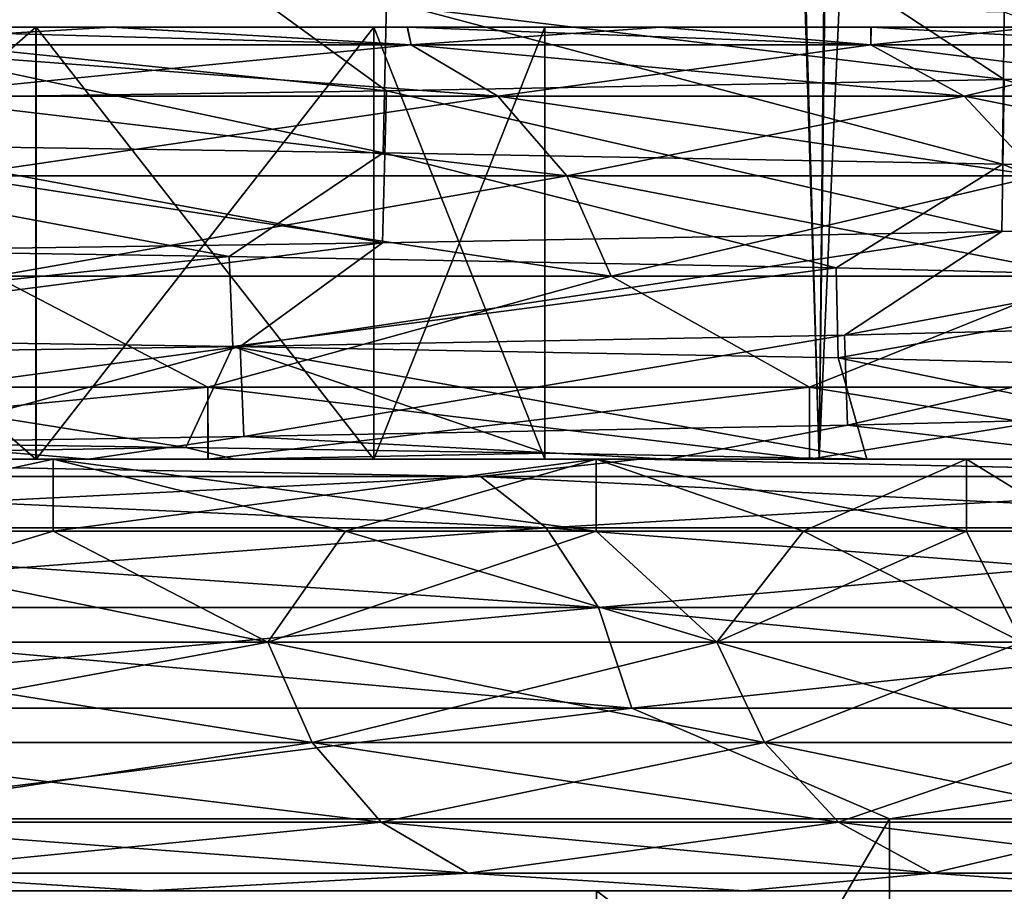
# Model space of a CAD drawing. Header units: millimetres. Extents: x -27 to 78, y -1 to 325.
# Tile 40 of 128: x 15.98 to 18.72, y 5.2 to 7.62. Entities that reach past the tile are written whole.
import ezdxf

# ---------------------------------------------------------------- set-up
doc = ezdxf.new("R2010")
doc.units = ezdxf.units.MM
doc.header["$LTSCALE"] = 65.185185
for name, color, linetype in [('100', 7, 'CONTINUOUS'), ('102', 7, 'CONTINUOUS'), ('104', 7, 'CONTINUOUS'), ('185', 7, 'CONTINUOUS'), ('2', 7, 'CONTINUOUS'), ('223', 7, 'CONTINUOUS'), ('5', 7, 'CONTINUOUS'), ('6', 7, 'CONTINUOUS'), ('8', 7, 'CONTINUOUS'), ('85', 7, 'CONTINUOUS'), ('86', 7, 'CONTINUOUS'), ('88', 7, 'CONTINUOUS'), ('89', 7, 'CONTINUOUS'), ('9', 7, 'CONTINUOUS'), ('91', 7, 'CONTINUOUS'), ('92', 7, 'CONTINUOUS'), ('94', 7, 'CONTINUOUS'), ('95', 7, 'CONTINUOUS'), ('97', 7, 'CONTINUOUS')]:
    doc.layers.add(name, color=color, linetype=linetype)

msp = doc.modelspace()

# ---------------------------------------------------------------- linework, layer by layer
at = {"layer": '100', "color": 7, "linetype": 'CONTINUOUS', "true_color": 0x96918c}
for points in [[(15.302, 7.6, -11.9251), (16.235, 7.6, -10.62), (15.4091, 7.5511, -12.2884), (15.302, 7.6, -11.9251)], [(16.2356, 7.6, 10.6191), (15.3026, 7.6, 11.9244), (17.0685, 7.5511, 9.8545), (16.2356, 7.6, 10.6191)], [(17.0685, 7.5511, 9.8545), (15.3026, 7.6, 11.9244), (15.4091, 7.5511, 12.2884), (17.0685, 7.5511, 9.8545)], [(15.4091, 7.5511, -12.2884), (16.235, 7.6, -10.62), (17.0685, 7.5511, -9.8545), (15.4091, 7.5511, -12.2884)], [(16.235, 7.6, -10.62), (17.0576, 7.6, -9.2411), (17.0685, 7.5511, -9.8545), (16.235, 7.6, -10.62)], [(17.0582, 7.6, 9.24), (16.2356, 7.6, 10.6191), (17.0685, 7.5511, 9.8545), (17.0582, 7.6, 9.24)], [(17.0576, 7.6, -9.2411), (17.7632, 7.6, -7.7992), (17.0685, 7.5511, -9.8545), (17.0576, 7.6, -9.2411)], [(17.7638, 7.6, 7.7979), (17.0582, 7.6, 9.24), (18.3466, 7.5511, 7.2005), (17.7638, 7.6, 7.7979)], [(18.3466, 7.5511, 7.2005), (17.0582, 7.6, 9.24), (17.0685, 7.5511, 9.8545), (18.3466, 7.5511, 7.2005)], [(17.0685, 7.5511, -9.8545), (17.7632, 7.6, -7.7992), (18.3466, 7.5511, -7.2005), (17.0685, 7.5511, -9.8545)], [(17.7632, 7.6, -7.7992), (18.3469, 7.6, -6.3047), (18.3466, 7.5511, -7.2005), (17.7632, 7.6, -7.7992)], [(18.3474, 7.6, 6.3032), (17.7638, 7.6, 7.7979), (18.3466, 7.5511, 7.2005), (18.3474, 7.6, 6.3032)], [(18.3469, 7.6, -6.3047), (18.8051, 7.6, -4.7672), (18.3466, 7.5511, -7.2005), (18.3469, 7.6, -6.3047)], [(18.3466, 7.5511, -7.2005), (18.8051, 7.6, -4.7672), (19.2149, 7.5511, -4.3857), (18.3466, 7.5511, -7.2005)], [(19.2149, 7.5511, 4.3857), (18.3474, 7.6, 6.3032), (18.3466, 7.5511, 7.2005), (19.2149, 7.5511, 4.3857)], [(18.8055, 7.6, 4.7656), (18.3474, 7.6, 6.3032), (19.2149, 7.5511, 4.3857), (18.8055, 7.6, 4.7656)], [(15.4091, 7.5511, -12.2884), (17.0685, 7.5511, -9.8545), (15.6273, 7.4088, -12.4623), (15.4091, 7.5511, -12.2884)], [(17.0685, 7.5511, 9.8545), (15.4091, 7.5511, 12.2884), (17.3101, 7.4088, 9.994), (17.0685, 7.5511, 9.8545)], [(17.3101, 7.4088, 9.994), (15.4091, 7.5511, 12.2884), (15.6273, 7.4088, 12.4623), (17.3101, 7.4088, 9.994)], [(15.6273, 7.4088, -12.4623), (17.0685, 7.5511, -9.8545), (17.3101, 7.4088, -9.994), (15.6273, 7.4088, -12.4623)], [(17.0685, 7.5511, -9.8545), (18.3466, 7.5511, -7.2005), (17.3101, 7.4088, -9.994), (17.0685, 7.5511, -9.8545)], [(18.3466, 7.5511, 7.2005), (17.0685, 7.5511, 9.8545), (18.6063, 7.4088, 7.3025), (18.3466, 7.5511, 7.2005)], [(18.6063, 7.4088, 7.3025), (17.0685, 7.5511, 9.8545), (17.3101, 7.4088, 9.994), (18.6063, 7.4088, 7.3025)], [(17.3101, 7.4088, -9.994), (18.3466, 7.5511, -7.2005), (18.6063, 7.4088, -7.3025), (17.3101, 7.4088, -9.994)], [(18.3466, 7.5511, -7.2005), (19.2149, 7.5511, -4.3857), (18.6063, 7.4088, -7.3025), (18.3466, 7.5511, -7.2005)], [(19.2149, 7.5511, 4.3857), (18.3466, 7.5511, 7.2005), (19.4869, 7.4088, 4.4478), (19.2149, 7.5511, 4.3857)], [(19.4869, 7.4088, 4.4478), (18.3466, 7.5511, 7.2005), (18.6063, 7.4088, 7.3025), (19.4869, 7.4088, 4.4478)], [(18.6063, 7.4088, -7.3025), (19.2149, 7.5511, -4.3857), (19.4869, 7.4088, -4.4478), (18.6063, 7.4088, -7.3025)], [(15.6273, 7.4088, -12.4623), (17.3101, 7.4088, -9.994), (15.8003, 7.1873, -12.6003), (15.6273, 7.4088, -12.4623)], [(17.3101, 7.4088, 9.994), (15.6273, 7.4088, 12.4623), (17.5018, 7.1873, 10.1047), (17.3101, 7.4088, 9.994)], [(17.5018, 7.1873, 10.1047), (15.6273, 7.4088, 12.4623), (15.8003, 7.1873, 12.6003), (17.5018, 7.1873, 10.1047)], [(15.8003, 7.1873, -12.6003), (17.3101, 7.4088, -9.994), (17.5018, 7.1873, -10.1047), (15.8003, 7.1873, -12.6003)], [(17.3101, 7.4088, -9.994), (18.6063, 7.4088, -7.3025), (17.5018, 7.1873, -10.1047), (17.3101, 7.4088, -9.994)], [(18.6063, 7.4088, 7.3025), (17.3101, 7.4088, 9.994), (18.8124, 7.1873, 7.3833), (18.6063, 7.4088, 7.3025)], [(18.8124, 7.1873, 7.3833), (17.3101, 7.4088, 9.994), (17.5018, 7.1873, 10.1047), (18.8124, 7.1873, 7.3833)], [(17.5018, 7.1873, -10.1047), (18.6063, 7.4088, -7.3025), (18.8124, 7.1873, -7.3833), (17.5018, 7.1873, -10.1047)], [(18.6063, 7.4088, -7.3025), (19.4869, 7.4088, -4.4478), (18.8124, 7.1873, -7.3833), (18.6063, 7.4088, -7.3025)], [(19.4869, 7.4088, 4.4478), (18.6063, 7.4088, 7.3025), (19.7027, 7.1873, 4.497), (19.4869, 7.4088, 4.4478)], [(19.7027, 7.1873, 4.497), (18.6063, 7.4088, 7.3025), (18.8124, 7.1873, 7.3833), (19.7027, 7.1873, 4.497)], [(15.8003, 7.1873, -12.6003), (17.5018, 7.1873, -10.1047), (15.9113, 6.9081, -12.6889), (15.8003, 7.1873, -12.6003)], [(17.5018, 7.1873, 10.1047), (15.8003, 7.1873, 12.6003), (17.6248, 6.9081, 10.1757), (17.5018, 7.1873, 10.1047)], [(17.6248, 6.9081, 10.1757), (15.8003, 7.1873, 12.6003), (15.9113, 6.9081, 12.6889), (17.6248, 6.9081, 10.1757)], [(15.9113, 6.9081, -12.6889), (17.5018, 7.1873, -10.1047), (17.6248, 6.9081, -10.1757), (15.9113, 6.9081, -12.6889)], [(17.5018, 7.1873, -10.1047), (18.8124, 7.1873, -7.3833), (17.6248, 6.9081, -10.1757), (17.5018, 7.1873, -10.1047)], [(18.8124, 7.1873, 7.3833), (17.5018, 7.1873, 10.1047), (18.9445, 6.9081, 7.4352), (18.8124, 7.1873, 7.3833)], [(18.9445, 6.9081, 7.4352), (17.5018, 7.1873, 10.1047), (17.6248, 6.9081, 10.1757), (18.9445, 6.9081, 7.4352)], [(17.6248, 6.9081, -10.1757), (18.8124, 7.1873, -7.3833), (18.9445, 6.9081, -7.4352), (17.6248, 6.9081, -10.1757)], [(14.425, 6.6, 14.425), (16.5039, 6.6, 11.9908), (15.9113, 6.9081, 12.6889), (14.425, 6.6, 14.425)], [(16.5039, 6.6, -11.9908), (14.425, 6.6, -14.425), (15.9113, 6.9081, -12.6889), (16.5039, 6.6, -11.9908)], [(16.5039, 6.6, 11.9908), (17.6248, 6.9081, 10.1757), (15.9113, 6.9081, 12.6889), (16.5039, 6.6, 11.9908)], [(16.5039, 6.6, -11.9908), (15.9113, 6.9081, -12.6889), (17.6248, 6.9081, -10.1757), (16.5039, 6.6, -11.9908)], [(16.5039, 6.6, 11.9908), (18.1765, 6.6, 9.2614), (17.6248, 6.9081, 10.1757), (16.5039, 6.6, 11.9908)], [(18.1765, 6.6, -9.2614), (16.5039, 6.6, -11.9908), (17.6248, 6.9081, -10.1757), (18.1765, 6.6, -9.2614)], [(18.1765, 6.6, 9.2614), (18.9445, 6.9081, 7.4352), (17.6248, 6.9081, 10.1757), (18.1765, 6.6, 9.2614)], [(18.1765, 6.6, -9.2614), (17.6248, 6.9081, -10.1757), (18.9445, 6.9081, -7.4352), (18.1765, 6.6, -9.2614)], [(18.1765, 6.6, 9.2614), (19.4016, 6.6, 6.3039), (18.9445, 6.9081, 7.4352), (18.1765, 6.6, 9.2614)], [(19.4016, 6.6, -6.3039), (18.1765, 6.6, -9.2614), (18.9445, 6.9081, -7.4352), (19.4016, 6.6, -6.3039)]]:
    msp.add_3dface(points, dxfattribs=at)
at = {"layer": '102', "color": 7, "linetype": 'CONTINUOUS', "true_color": 0x96918c}
for points in [[(15.1515, 6.2, 11.7929), (16.0736, 6.2, 10.5014), (15.0494, 5.891, 12.0015), (15.1515, 6.2, 11.7929)], [(15.0494, 5.891, 12.0015), (16.0736, 6.2, 10.5014), (16.6701, 5.891, 9.6245), (15.0494, 5.891, 12.0015)], [(16.6701, 5.891, -9.6245), (15.1515, 6.2, -11.7929), (15.0494, 5.891, -12.0015), (16.6701, 5.891, -9.6245)], [(16.0736, 6.2, -10.5014), (15.1515, 6.2, -11.7929), (16.6701, 5.891, -9.6245), (16.0736, 6.2, -10.5014)], [(16.0736, 6.2, 10.5014), (16.8859, 6.2, 9.1382), (16.6701, 5.891, 9.6245), (16.0736, 6.2, 10.5014)], [(16.8859, 6.2, -9.1382), (16.0736, 6.2, -10.5014), (16.6701, 5.891, -9.6245), (16.8859, 6.2, -9.1382)], [(16.8859, 6.2, 9.1382), (17.5828, 6.2, 7.7126), (16.6701, 5.891, 9.6245), (16.8859, 6.2, 9.1382)], [(16.6701, 5.891, 9.6245), (17.5828, 6.2, 7.7126), (17.9183, 5.891, 7.0324), (16.6701, 5.891, 9.6245)], [(17.9183, 5.891, -7.0324), (16.8859, 6.2, -9.1382), (16.6701, 5.891, -9.6245), (17.9183, 5.891, -7.0324)], [(17.5828, 6.2, -7.7126), (16.8859, 6.2, -9.1382), (17.9183, 5.891, -7.0324), (17.5828, 6.2, -7.7126)], [(17.5828, 6.2, 7.7126), (18.1597, 6.2, 6.2342), (17.9183, 5.891, 7.0324), (17.5828, 6.2, 7.7126)], [(18.1597, 6.2, -6.2342), (17.5828, 6.2, -7.7126), (17.9183, 5.891, -7.0324), (18.1597, 6.2, -6.2342)], [(18.1597, 6.2, 6.2342), (18.6125, 6.2, 4.7133), (17.9183, 5.891, 7.0324), (18.1597, 6.2, 6.2342)], [(17.9183, 5.891, 7.0324), (18.6125, 6.2, 4.7133), (18.7663, 5.891, 4.2833), (17.9183, 5.891, 7.0324)], [(18.7663, 5.891, -4.2833), (18.1597, 6.2, -6.2342), (17.9183, 5.891, -7.0324), (18.7663, 5.891, -4.2833)], [(18.6125, 6.2, -4.7133), (18.1597, 6.2, -6.2342), (18.7663, 5.891, -4.2833), (18.6125, 6.2, -4.7133)], [(18.6125, 6.2, 4.7133), (18.9381, 6.2, 3.1602), (18.7663, 5.891, 4.2833), (18.6125, 6.2, 4.7133)], [(18.9381, 6.2, -3.1602), (18.6125, 6.2, -4.7133), (18.7663, 5.891, -4.2833), (18.9381, 6.2, -3.1602)], [(15.0494, 5.891, 12.0015), (16.6701, 5.891, 9.6245), (15.1606, 5.612, 12.0902), (15.0494, 5.891, 12.0015)], [(16.6701, 5.891, -9.6245), (15.0494, 5.891, -12.0015), (16.7932, 5.612, -9.6956), (16.6701, 5.891, -9.6245)], [(16.7932, 5.612, -9.6956), (15.0494, 5.891, -12.0015), (15.1606, 5.612, -12.0902), (16.7932, 5.612, -9.6956)], [(15.1606, 5.612, 12.0902), (16.6701, 5.891, 9.6245), (16.7932, 5.612, 9.6956), (15.1606, 5.612, 12.0902)], [(16.6701, 5.891, 9.6245), (17.9183, 5.891, 7.0324), (16.7932, 5.612, 9.6956), (16.6701, 5.891, 9.6245)], [(17.9183, 5.891, -7.0324), (16.6701, 5.891, -9.6245), (18.0507, 5.612, -7.0844), (17.9183, 5.891, -7.0324)], [(18.0507, 5.612, -7.0844), (16.6701, 5.891, -9.6245), (16.7932, 5.612, -9.6956), (18.0507, 5.612, -7.0844)], [(16.7932, 5.612, 9.6956), (17.9183, 5.891, 7.0324), (18.0507, 5.612, 7.0844), (16.7932, 5.612, 9.6956)], [(17.9183, 5.891, 7.0324), (18.7663, 5.891, 4.2833), (18.0507, 5.612, 7.0844), (17.9183, 5.891, 7.0324)], [(18.7663, 5.891, -4.2833), (17.9183, 5.891, -7.0324), (18.905, 5.612, -4.3149), (18.7663, 5.891, -4.2833)], [(18.905, 5.612, -4.3149), (17.9183, 5.891, -7.0324), (18.0507, 5.612, -7.0844), (18.905, 5.612, -4.3149)], [(18.0507, 5.612, 7.0844), (18.7663, 5.891, 4.2833), (18.905, 5.612, 4.3149), (18.0507, 5.612, 7.0844)], [(15.1606, 5.612, 12.0902), (16.7932, 5.612, 9.6956), (15.3338, 5.3906, 12.2283), (15.1606, 5.612, 12.0902)], [(16.7932, 5.612, -9.6956), (15.1606, 5.612, -12.0902), (16.9851, 5.3906, -9.8064), (16.7932, 5.612, -9.6956)], [(16.9851, 5.3906, -9.8064), (15.1606, 5.612, -12.0902), (15.3338, 5.3906, -12.2283), (16.9851, 5.3906, -9.8064)], [(15.3338, 5.3906, 12.2283), (16.7932, 5.612, 9.6956), (16.9851, 5.3906, 9.8064), (15.3338, 5.3906, 12.2283)], [(16.7932, 5.612, 9.6956), (18.0507, 5.612, 7.0844), (16.9851, 5.3906, 9.8064), (16.7932, 5.612, 9.6956)], [(18.0507, 5.612, -7.0844), (16.7932, 5.612, -9.6956), (18.257, 5.3906, -7.1653), (18.0507, 5.612, -7.0844)], [(18.257, 5.3906, -7.1653), (16.7932, 5.612, -9.6956), (16.9851, 5.3906, -9.8064), (18.257, 5.3906, -7.1653)], [(16.9851, 5.3906, 9.8064), (18.0507, 5.612, 7.0844), (18.257, 5.3906, 7.1653), (16.9851, 5.3906, 9.8064)], [(18.0507, 5.612, 7.0844), (18.905, 5.612, 4.3149), (18.257, 5.3906, 7.1653), (18.0507, 5.612, 7.0844)], [(18.905, 5.612, -4.3149), (18.0507, 5.612, -7.0844), (19.121, 5.3906, -4.3642), (18.905, 5.612, -4.3149)], [(19.121, 5.3906, -4.3642), (18.0507, 5.612, -7.0844), (18.257, 5.3906, -7.1653), (19.121, 5.3906, -4.3642)], [(18.257, 5.3906, 7.1653), (18.905, 5.612, 4.3149), (19.121, 5.3906, 4.3642), (18.257, 5.3906, 7.1653)], [(15.3338, 5.3906, 12.2283), (16.9851, 5.3906, 9.8064), (15.5521, 5.2487, 12.4024), (15.3338, 5.3906, 12.2283)], [(16.9851, 5.3906, -9.8064), (15.3338, 5.3906, -12.2283), (17.2269, 5.2487, -9.9459), (16.9851, 5.3906, -9.8064)], [(17.2269, 5.2487, -9.9459), (15.3338, 5.3906, -12.2283), (15.5521, 5.2487, -12.4024), (17.2269, 5.2487, -9.9459)], [(15.5521, 5.2487, 12.4024), (16.9851, 5.3906, 9.8064), (17.2269, 5.2487, 9.9459), (15.5521, 5.2487, 12.4024)], [(16.9851, 5.3906, 9.8064), (18.257, 5.3906, 7.1653), (17.2269, 5.2487, 9.9459), (16.9851, 5.3906, 9.8064)], [(18.257, 5.3906, -7.1653), (16.9851, 5.3906, -9.8064), (18.5168, 5.2487, -7.2673), (18.257, 5.3906, -7.1653)], [(18.5168, 5.2487, -7.2673), (16.9851, 5.3906, -9.8064), (17.2269, 5.2487, -9.9459), (18.5168, 5.2487, -7.2673)], [(17.2269, 5.2487, 9.9459), (18.257, 5.3906, 7.1653), (18.5168, 5.2487, 7.2673), (17.2269, 5.2487, 9.9459)], [(18.257, 5.3906, 7.1653), (19.121, 5.3906, 4.3642), (18.5168, 5.2487, 7.2673), (18.257, 5.3906, 7.1653)], [(19.121, 5.3906, -4.3642), (18.257, 5.3906, -7.1653), (19.3931, 5.2487, -4.4264), (19.121, 5.3906, -4.3642)], [(19.3931, 5.2487, -4.4264), (18.257, 5.3906, -7.1653), (18.5168, 5.2487, -7.2673), (19.3931, 5.2487, -4.4264)], [(18.5168, 5.2487, 7.2673), (19.121, 5.3906, 4.3642), (19.3931, 5.2487, 4.4264), (18.5168, 5.2487, 7.2673)], [(14.2729, 5.2, -14.2941), (16.3354, 5.2, -11.8825), (15.5521, 5.2487, -12.4024), (14.2729, 5.2, -14.2941)], [(16.336, 5.2, 11.8817), (14.2737, 5.2, 14.2934), (15.5521, 5.2487, 12.4024), (16.336, 5.2, 11.8817)], [(16.3354, 5.2, -11.8825), (17.2269, 5.2487, -9.9459), (15.5521, 5.2487, -12.4024), (16.3354, 5.2, -11.8825)], [(16.336, 5.2, 11.8817), (15.5521, 5.2487, 12.4024), (17.2269, 5.2487, 9.9459), (16.336, 5.2, 11.8817)], [(16.3354, 5.2, -11.8825), (17.9941, 5.2, -9.1789), (17.2269, 5.2487, -9.9459), (16.3354, 5.2, -11.8825)], [(17.9947, 5.2, 9.1776), (16.336, 5.2, 11.8817), (17.2269, 5.2487, 9.9459), (17.9947, 5.2, 9.1776)], [(17.9941, 5.2, -9.1789), (18.5168, 5.2487, -7.2673), (17.2269, 5.2487, -9.9459), (17.9941, 5.2, -9.1789)], [(17.9947, 5.2, 9.1776), (17.2269, 5.2487, 9.9459), (18.5168, 5.2487, 7.2673), (17.9947, 5.2, 9.1776)], [(17.9941, 5.2, -9.1789), (19.2096, 5.2, -6.2474), (18.5168, 5.2487, -7.2673), (17.9941, 5.2, -9.1789)], [(19.2101, 5.2, 6.2458), (17.9947, 5.2, 9.1776), (18.5168, 5.2487, 7.2673), (19.2101, 5.2, 6.2458)], [(19.2096, 5.2, -6.2474), (19.3931, 5.2487, -4.4264), (18.5168, 5.2487, -7.2673), (19.2096, 5.2, -6.2474)], [(19.2101, 5.2, 6.2458), (18.5168, 5.2487, 7.2673), (19.3931, 5.2487, 4.4264), (19.2101, 5.2, 6.2458)]]:
    msp.add_3dface(points, dxfattribs=at)
at = {"layer": '104', "color": 7, "linetype": 'CONTINUOUS', "true_color": 0x96918c}
for points in [[(14.2508, 6.3511, -22.1746), (14.6534, 6.4, -21.5379), (17.2615, 6.3511, -19.9208), (14.2508, 6.3511, -22.1746)], [(17.2615, 6.3511, 19.9208), (14.6544, 6.4, 21.5372), (14.2508, 6.3511, 22.1746), (17.2615, 6.3511, 19.9208)], [(14.6534, 6.4, -21.5379), (17.7033, 6.4, -19.11), (17.2615, 6.3511, -19.9208), (14.6534, 6.4, -21.5379)], [(17.7043, 6.4, 19.109), (14.6544, 6.4, 21.5372), (17.2615, 6.3511, 19.9208), (17.7043, 6.4, 19.109)], [(17.2615, 6.3511, -19.9208), (17.7033, 6.4, -19.11), (19.9208, 6.3511, -17.2615), (17.2615, 6.3511, -19.9208)], [(19.9208, 6.3511, 17.2615), (17.7043, 6.4, 19.109), (17.2615, 6.3511, 19.9208), (19.9208, 6.3511, 17.2615)], [(17.7033, 6.4, -19.11), (20.357, 6.4, -16.2541), (19.9208, 6.3511, -17.2615), (17.7033, 6.4, -19.11)], [(20.3577, 6.4, 16.2531), (17.7043, 6.4, 19.109), (19.9208, 6.3511, 17.2615), (20.3577, 6.4, 16.2531)], [(14.2508, 6.3511, -22.1746), (17.2615, 6.3511, -19.9208), (14.4016, 6.2088, -22.4093), (14.2508, 6.3511, -22.1746)], [(17.2615, 6.3511, 19.9208), (14.2508, 6.3511, 22.1746), (17.4442, 6.2088, 20.1317), (17.2615, 6.3511, 19.9208)], [(17.4442, 6.2088, 20.1317), (14.2508, 6.3511, 22.1746), (14.4016, 6.2088, 22.4093), (17.4442, 6.2088, 20.1317)], [(14.4016, 6.2088, -22.4093), (17.2615, 6.3511, -19.9208), (17.4442, 6.2088, -20.1317), (14.4016, 6.2088, -22.4093)], [(17.2615, 6.3511, -19.9208), (19.9208, 6.3511, -17.2615), (17.4442, 6.2088, -20.1317), (17.2615, 6.3511, -19.9208)], [(19.9208, 6.3511, 17.2615), (17.2615, 6.3511, 19.9208), (20.1317, 6.2088, 17.4442), (19.9208, 6.3511, 17.2615)], [(20.1317, 6.2088, 17.4442), (17.2615, 6.3511, 19.9208), (17.4442, 6.2088, 20.1317), (20.1317, 6.2088, 17.4442)], [(17.4442, 6.2088, -20.1317), (19.9208, 6.3511, -17.2615), (20.1317, 6.2088, -17.4442), (17.4442, 6.2088, -20.1317)], [(14.4016, 6.2088, -22.4093), (17.4442, 6.2088, -20.1317), (14.5213, 5.9873, -22.5956), (14.4016, 6.2088, -22.4093)], [(17.4442, 6.2088, 20.1317), (14.4016, 6.2088, 22.4093), (17.5892, 5.9873, 20.299), (17.4442, 6.2088, 20.1317)], [(17.5892, 5.9873, 20.299), (14.4016, 6.2088, 22.4093), (14.5213, 5.9873, 22.5956), (17.5892, 5.9873, 20.299)], [(14.5213, 5.9873, -22.5956), (17.4442, 6.2088, -20.1317), (17.5892, 5.9873, -20.299), (14.5213, 5.9873, -22.5956)], [(17.4442, 6.2088, -20.1317), (20.1317, 6.2088, -17.4442), (17.5892, 5.9873, -20.299), (17.4442, 6.2088, -20.1317)], [(20.1317, 6.2088, 17.4442), (17.4442, 6.2088, 20.1317), (20.299, 5.9873, 17.5892), (20.1317, 6.2088, 17.4442)], [(20.299, 5.9873, 17.5892), (17.4442, 6.2088, 20.1317), (17.5892, 5.9873, 20.299), (20.299, 5.9873, 17.5892)], [(17.5892, 5.9873, -20.299), (20.1317, 6.2088, -17.4442), (20.299, 5.9873, -17.5892), (17.5892, 5.9873, -20.299)], [(14.5213, 5.9873, -22.5956), (17.5892, 5.9873, -20.299), (14.598, 5.7081, -22.715), (14.5213, 5.9873, -22.5956)], [(17.5892, 5.9873, 20.299), (14.5213, 5.9873, 22.5956), (17.6821, 5.7081, 20.4063), (17.5892, 5.9873, 20.299)], [(17.6821, 5.7081, 20.4063), (14.5213, 5.9873, 22.5956), (14.598, 5.7081, 22.715), (17.6821, 5.7081, 20.4063)], [(14.598, 5.7081, -22.715), (17.5892, 5.9873, -20.299), (17.6821, 5.7081, -20.4063), (14.598, 5.7081, -22.715)], [(17.5892, 5.9873, -20.299), (20.299, 5.9873, -17.5892), (17.6821, 5.7081, -20.4063), (17.5892, 5.9873, -20.299)], [(20.299, 5.9873, 17.5892), (17.5892, 5.9873, 20.299), (20.4063, 5.7081, 17.6821), (20.299, 5.9873, 17.5892)], [(20.4063, 5.7081, 17.6821), (17.5892, 5.9873, 20.299), (17.6821, 5.7081, 20.4063), (20.4063, 5.7081, 17.6821)], [(17.6821, 5.7081, -20.4063), (20.299, 5.9873, -17.5892), (20.4063, 5.7081, -17.6821), (17.6821, 5.7081, -20.4063)], [(15.2378, 5.4, 22.3498), (17.6821, 5.7081, 20.4063), (14.598, 5.7081, 22.715), (15.2378, 5.4, 22.3498)], [(15.2378, 5.4, -22.3498), (14.598, 5.7081, -22.715), (17.6821, 5.7081, -20.4063), (15.2378, 5.4, -22.3498)], [(15.2378, 5.4, 22.3498), (18.3987, 5.4, 19.8291), (17.6821, 5.7081, 20.4063), (15.2378, 5.4, 22.3498)], [(18.3987, 5.4, -19.8291), (15.2378, 5.4, -22.3498), (17.6821, 5.7081, -20.4063), (18.3987, 5.4, -19.8291)], [(18.3987, 5.4, 19.8291), (20.4063, 5.7081, 17.6821), (17.6821, 5.7081, 20.4063), (18.3987, 5.4, 19.8291)], [(18.3987, 5.4, -19.8291), (17.6821, 5.7081, -20.4063), (20.4063, 5.7081, -17.6821), (18.3987, 5.4, -19.8291)], [(18.3987, 5.4, 19.8291), (21.1485, 5.4, 16.8654), (20.4063, 5.7081, 17.6821), (18.3987, 5.4, 19.8291)], [(21.1485, 5.4, -16.8654), (18.3987, 5.4, -19.8291), (20.4063, 5.7081, -17.6821), (21.1485, 5.4, -16.8654)]]:
    msp.add_3dface(points, dxfattribs=at)
at = {"layer": '185', "color": 7, "linetype": 'CONTINUOUS', "true_color": 0x96918c}
for points in [[(14.4831, 6.7438, -14.5082), (16.563, 6.963, -12.0796), (14.4674, 6.9942, -14.5239), (14.4831, 6.7438, -14.5082)], [(14.4831, 6.7438, -14.5082), (16.573, 6.7126, -12.0658), (16.563, 6.963, -12.0796), (14.4831, 6.7438, -14.5082)], [(16.573, 6.7126, -12.0658), (18.25, 6.9317, -9.3374), (16.563, 6.963, -12.0796), (16.573, 6.7126, -12.0658)], [(16.573, 6.7126, -12.0658), (18.2555, 6.6813, -9.3268), (18.25, 6.9317, -9.3374), (16.573, 6.7126, -12.0658)], [(18.2555, 6.6813, -9.3268), (19.4869, 6.9004, -6.3648), (18.25, 6.9317, -9.3374), (18.2555, 6.6813, -9.3268)], [(18.2555, 6.6813, -9.3268), (19.4891, 6.6501, -6.3582), (19.4869, 6.9004, -6.3648), (18.2555, 6.6813, -9.3268)], [(18.2822, 6.494, 9.2742), (18.2735, 6.7441, 9.2913), (19.5029, 6.7753, 6.3156), (18.2822, 6.494, 9.2742)], [(19.5074, 6.5252, 6.3018), (18.2822, 6.494, 9.2742), (19.5029, 6.7753, 6.3156), (19.5074, 6.5252, 6.3018)], [(16.6035, 6.4627, 12.0239), (16.5934, 6.7127, 12.0378), (18.2735, 6.7441, 9.2913), (16.6035, 6.4627, 12.0239)], [(18.2822, 6.494, 9.2742), (16.6035, 6.4627, 12.0239), (18.2735, 6.7441, 9.2913), (18.2822, 6.494, 9.2742)], [(14.5081, 6.4313, 14.4833), (14.504, 6.6815, 14.4874), (16.5934, 6.7127, 12.0378), (14.5081, 6.4313, 14.4833)], [(15.6045, 6.447, 13.2947), (14.5081, 6.4313, 14.4833), (16.5934, 6.7127, 12.0378), (15.6045, 6.447, 13.2947)], [(16.6035, 6.4627, 12.0239), (15.6045, 6.447, 13.2947), (16.5934, 6.7127, 12.0378), (16.6035, 6.4627, 12.0239)]]:
    msp.add_3dface(points, dxfattribs=at)
at = {"layer": '2', "color": 7, "linetype": 'CONTINUOUS', "true_color": 0x96918c}
for points in [[(16.8566, 49.7441, -14.9032), (15.9099, 6.4, -15.9099), (14.7122, 51.9185, -17.0238), (16.8566, 49.7441, -14.9032)], [(14.8028, 51.8266, 16.9451), (15.9099, 6.4, 15.9099), (16.9466, 49.653, 14.8007), (14.8028, 51.8266, 16.9451)], [(18.2029, 6.4, -13.2252), (15.9099, 6.4, -15.9099), (16.8566, 49.7441, -14.9032), (18.2029, 6.4, -13.2252)], [(18.624, 47.9577, -12.6256), (18.2029, 6.4, -13.2252), (16.8566, 49.7441, -14.9032), (18.624, 47.9577, -12.6256)], [(15.9099, 6.4, 15.9099), (18.2029, 6.4, 13.2252), (16.9466, 49.653, 14.8007), (15.9099, 6.4, 15.9099)], [(16.9466, 49.653, 14.8007), (18.2029, 6.4, 13.2252), (18.7069, 47.8741, 12.5025), (16.9466, 49.653, 14.8007)], [(19.973, 46.5961, -10.36), (18.2029, 6.4, -13.2252), (18.624, 47.9577, -12.6256), (19.973, 46.5961, -10.36)], [(18.2029, 6.4, 13.2252), (20.0476, 6.4, 10.2148), (18.7069, 47.8741, 12.5025), (18.2029, 6.4, 13.2252)], [(18.7069, 47.8741, 12.5025), (20.0476, 6.4, 10.2148), (20.0463, 46.5223, 10.2176), (18.7069, 47.8741, 12.5025)], [(20.0476, 6.4, -10.2148), (18.2029, 6.4, -13.2252), (19.973, 46.5961, -10.36), (20.0476, 6.4, -10.2148)]]:
    msp.add_3dface(points, dxfattribs=at)
at = {"layer": '223', "color": 7, "linetype": 'CONTINUOUS', "true_color": 0x96918c}
for points in [[(14.2405, 6.4, 14.8117), (16.1719, 6.4, 12.7516), (14.4253, 6.4, 14.4247), (14.2405, 6.4, 14.8117)], [(14.4407, 6.4, -15.2469), (14.425, 6.4, -14.425), (16.504, 6.4, -11.9906), (14.4407, 6.4, -15.2469)], [(16.1719, 6.4, 12.7516), (16.5044, 6.4, 11.9901), (14.4253, 6.4, 14.4247), (16.1719, 6.4, 12.7516)], [(16.5786, 6.4, -12.8898), (14.4407, 6.4, -15.2469), (16.504, 6.4, -11.9906), (16.5786, 6.4, -12.8898)], [(16.1719, 6.4, 12.7516), (17.7835, 6.4, 10.4791), (16.5044, 6.4, 11.9901), (16.1719, 6.4, 12.7516)], [(16.5786, 6.4, -12.8898), (16.504, 6.4, -11.9906), (18.1762, 6.4, -9.2619), (16.5786, 6.4, -12.8898)], [(17.7835, 6.4, 10.4791), (18.1764, 6.4, 9.2616), (16.5044, 6.4, 11.9901), (17.7835, 6.4, 10.4791)], [(18.3356, 6.4, -10.2375), (16.5786, 6.4, -12.8898), (18.1762, 6.4, -9.2619), (18.3356, 6.4, -10.2375)], [(17.7835, 6.4, 10.4791), (19.0731, 6.4, 8.0119), (18.1764, 6.4, 9.2616), (17.7835, 6.4, 10.4791)], [(18.3356, 6.4, -10.2375), (18.1762, 6.4, -9.2619), (19.4015, 6.4, -6.3038), (18.3356, 6.4, -10.2375)], [(19.0731, 6.4, 8.0119), (19.4017, 6.4, 6.3033), (18.1764, 6.4, 9.2616), (19.0731, 6.4, 8.0119)], [(19.6334, 6.4, -7.3017), (18.3356, 6.4, -10.2375), (19.4015, 6.4, -6.3038), (19.6334, 6.4, -7.3017)]]:
    msp.add_3dface(points, dxfattribs=at)
at = {"layer": '5', "color": 7, "linetype": 'CONTINUOUS', "true_color": 0x96918c}
for points in [[(19.5049, 7.7751, 6.3094), (19.9753, 7.4863, 6.4797), (18.2788, 7.7439, 9.2808), (19.5049, 7.7751, 6.3094)], [(18.2788, 7.7439, 9.2808), (18.7176, 7.4551, 9.5211), (16.6034, 7.7127, 12.0241), (18.2788, 7.7439, 9.2808)], [(19.9753, 7.4863, 6.4797), (18.7176, 7.4551, 9.5211), (18.2788, 7.7439, 9.2808), (19.9753, 7.4863, 6.4797)], [(16.6034, 7.7127, 12.0241), (17.0003, 7.4239, 12.3284), (14.5199, 7.6815, 14.4714), (16.6034, 7.7127, 12.0241)], [(18.7176, 7.4551, 9.5211), (17.0003, 7.4239, 12.3284), (16.6034, 7.7127, 12.0241), (18.7176, 7.4551, 9.5211)], [(17.0003, 7.4239, 12.3284), (14.8658, 7.3927, 14.8326), (14.5199, 7.6815, 14.4714), (17.0003, 7.4239, 12.3284)], [(14.1353, 6.4643, -15.5304), (16.4423, 6.4323, -13.0634), (14.4831, 6.7438, -14.5082), (14.1353, 6.4643, -15.5304)], [(14.4831, 6.7438, -14.5082), (16.4423, 6.4323, -13.0634), (16.573, 6.7126, -12.0658), (14.4831, 6.7438, -14.5082)], [(16.4423, 6.4323, -13.0634), (17.443, 6.4162, -11.6937), (16.573, 6.7126, -12.0658), (16.4423, 6.4323, -13.0634)], [(17.443, 6.4162, -11.6937), (18.3356, 6.4, -10.2375), (16.573, 6.7126, -12.0658), (17.443, 6.4162, -11.6937)], [(16.573, 6.7126, -12.0658), (18.3356, 6.4, -10.2375), (18.2555, 6.6813, -9.3268), (16.573, 6.7126, -12.0658)], [(18.3356, 6.4, -10.2375), (19.6334, 6.4, -7.3017), (18.2555, 6.6813, -9.3268), (18.3356, 6.4, -10.2375)], [(18.2555, 6.6813, -9.3268), (19.6334, 6.4, -7.3017), (19.4891, 6.6501, -6.3582), (18.2555, 6.6813, -9.3268)], [(19.5074, 6.5252, 6.3018), (19.0731, 6.4, 8.0119), (18.2822, 6.494, 9.2742), (19.5074, 6.5252, 6.3018)], [(18.2822, 6.494, 9.2742), (17.7835, 6.4, 10.4791), (16.6035, 6.4627, 12.0239), (18.2822, 6.494, 9.2742)], [(19.0731, 6.4, 8.0119), (17.7835, 6.4, 10.4791), (18.2822, 6.494, 9.2742), (19.0731, 6.4, 8.0119)], [(16.6035, 6.4627, 12.0239), (16.1719, 6.4, 12.7516), (15.6045, 6.447, 13.2947), (16.6035, 6.4627, 12.0239)], [(17.7835, 6.4, 10.4791), (16.1719, 6.4, 12.7516), (16.6035, 6.4627, 12.0239), (17.7835, 6.4, 10.4791)], [(16.1719, 6.4, 12.7516), (14.2405, 6.4, 14.8117), (15.6045, 6.447, 13.2947), (16.1719, 6.4, 12.7516)]]:
    msp.add_3dface(points, dxfattribs=at)
at = {"layer": '6', "color": 7, "linetype": 'CONTINUOUS', "true_color": 0x96918c}
for points in [[(14.4674, 6.9942, -14.5239), (16.563, 6.963, -12.0796), (14.8509, 7.2825, -14.8476), (14.4674, 6.9942, -14.5239)], [(14.8509, 7.2825, -14.8476), (16.563, 6.963, -12.0796), (16.9913, 7.2513, -12.3409), (14.8509, 7.2825, -14.8476)], [(16.563, 6.963, -12.0796), (18.25, 6.9317, -9.3374), (16.9913, 7.2513, -12.3409), (16.563, 6.963, -12.0796)], [(16.9913, 7.2513, -12.3409), (18.25, 6.9317, -9.3374), (18.713, 7.22, -9.5302), (16.9913, 7.2513, -12.3409)], [(18.25, 6.9317, -9.3374), (19.4869, 6.9004, -6.3648), (18.713, 7.22, -9.5302), (18.25, 6.9317, -9.3374)], [(18.713, 7.22, -9.5302), (19.4869, 6.9004, -6.3648), (19.9736, 7.1888, -6.4851), (18.713, 7.22, -9.5302)], [(19.5029, 6.7753, 6.3156), (18.2735, 6.7441, 9.2913), (19.9718, 7.0638, 6.4907), (19.5029, 6.7753, 6.3156)], [(19.9718, 7.0638, 6.4907), (18.2735, 6.7441, 9.2913), (18.711, 7.0325, 9.5341), (19.9718, 7.0638, 6.4907)], [(18.2735, 6.7441, 9.2913), (16.5934, 6.7127, 12.0378), (18.711, 7.0325, 9.5341), (18.2735, 6.7441, 9.2913)], [(18.711, 7.0325, 9.5341), (16.5934, 6.7127, 12.0378), (16.9895, 7.0013, 12.3433), (18.711, 7.0325, 9.5341)], [(16.5934, 6.7127, 12.0378), (14.504, 6.6815, 14.4874), (16.9895, 7.0013, 12.3433), (16.5934, 6.7127, 12.0378)], [(16.9895, 7.0013, 12.3433), (14.504, 6.6815, 14.4874), (14.8491, 6.97, 14.8494), (16.9895, 7.0013, 12.3433)]]:
    msp.add_3dface(points, dxfattribs=at)
at = {"layer": '8', "color": 7, "linetype": 'CONTINUOUS', "true_color": 0x96918c}
for points in [[(16.4423, 6.4323, -13.0634), (14.1353, 6.4643, -15.5304), (14.4407, 6.4, -15.2469), (16.4423, 6.4323, -13.0634)], [(16.5786, 6.4, -12.8898), (16.4423, 6.4323, -13.0634), (14.4407, 6.4, -15.2469), (16.5786, 6.4, -12.8898)], [(17.443, 6.4162, -11.6937), (16.4423, 6.4323, -13.0634), (16.5786, 6.4, -12.8898), (17.443, 6.4162, -11.6937)], [(18.3356, 6.4, -10.2375), (17.443, 6.4162, -11.6937), (16.5786, 6.4, -12.8898), (18.3356, 6.4, -10.2375)]]:
    msp.add_3dface(points, dxfattribs=at)
at = {"layer": '85', "color": 7, "linetype": 'CONTINUOUS', "true_color": 0x96918c}
for points in [[(14.5618, 3.2206, -21.3583), (17.5825, 3.2206, -18.9494), (14.563, 5.2, -21.3574), (14.5618, 3.2206, -21.3583)], [(17.5825, 3.2206, 18.9494), (14.5618, 3.2206, 21.3583), (14.5633, 5.2, 21.3572), (17.5825, 3.2206, 18.9494)], [(14.563, 5.2, -21.3574), (17.5825, 3.2206, -18.9494), (17.584, 5.2, -18.948), (14.563, 5.2, -21.3574)], [(17.5843, 5.2, 18.9477), (17.5825, 3.2206, 18.9494), (14.5633, 5.2, 21.3572), (17.5843, 5.2, 18.9477)], [(17.5825, 3.2206, -18.9494), (20.2103, 3.2206, -16.1172), (17.584, 5.2, -18.948), (17.5825, 3.2206, -18.9494)], [(20.2103, 3.2206, 16.1172), (17.5825, 3.2206, 18.9494), (17.5843, 5.2, 18.9477), (20.2103, 3.2206, 16.1172)], [(17.584, 5.2, -18.948), (20.2103, 3.2206, -16.1172), (20.2118, 5.2, -16.1151), (17.584, 5.2, -18.948)], [(20.2122, 5.2, 16.1147), (20.2103, 3.2206, 16.1172), (17.5843, 5.2, 18.9477), (20.2122, 5.2, 16.1147)]]:
    msp.add_3dface(points, dxfattribs=at)
at = {"layer": '86', "color": 7, "linetype": 'CONTINUOUS', "true_color": 0x96918c}
for points in [[(14.2729, 5.2, -14.2941), (14.563, 5.2, -21.3574), (16.3354, 5.2, -11.8825), (14.2729, 5.2, -14.2941)], [(16.336, 5.2, 11.8817), (14.5633, 5.2, 21.3572), (14.2737, 5.2, 14.2934), (16.336, 5.2, 11.8817)], [(14.563, 5.2, -21.3574), (17.584, 5.2, -18.948), (16.3354, 5.2, -11.8825), (14.563, 5.2, -21.3574)], [(17.5843, 5.2, 18.9477), (14.5633, 5.2, 21.3572), (16.336, 5.2, 11.8817), (17.5843, 5.2, 18.9477)], [(16.3354, 5.2, -11.8825), (17.584, 5.2, -18.948), (17.9941, 5.2, -9.1789), (16.3354, 5.2, -11.8825)], [(17.9947, 5.2, 9.1776), (17.5843, 5.2, 18.9477), (16.336, 5.2, 11.8817), (17.9947, 5.2, 9.1776)], [(17.584, 5.2, -18.948), (20.2118, 5.2, -16.1151), (17.9941, 5.2, -9.1789), (17.584, 5.2, -18.948)], [(20.2122, 5.2, 16.1147), (17.5843, 5.2, 18.9477), (19.951, 5.2, 3.1618), (20.2122, 5.2, 16.1147)], [(19.951, 5.2, 3.1618), (17.5843, 5.2, 18.9477), (19.2101, 5.2, 6.2458), (19.951, 5.2, 3.1618)], [(19.2101, 5.2, 6.2458), (17.5843, 5.2, 18.9477), (17.9947, 5.2, 9.1776), (19.2101, 5.2, 6.2458)], [(17.9941, 5.2, -9.1789), (20.2118, 5.2, -16.1151), (19.2096, 5.2, -6.2474), (17.9941, 5.2, -9.1789)]]:
    msp.add_3dface(points, dxfattribs=at)
at = {"layer": '88', "color": 7, "linetype": 'CONTINUOUS', "true_color": 0x96918c}
for points in [[(14.1257, 6.4, -13.0039), (15.1515, 6.2, -11.7929), (16.0734, 6.4, -10.5016), (14.1257, 6.4, -13.0039)], [(16.0737, 6.4, 10.5012), (15.1515, 6.2, 11.7929), (14.126, 6.4, 13.0036), (16.0737, 6.4, 10.5012)], [(16.0736, 6.2, 10.5014), (15.1515, 6.2, 11.7929), (16.0737, 6.4, 10.5012), (16.0736, 6.2, 10.5014)], [(15.1515, 6.2, -11.7929), (16.0736, 6.2, -10.5014), (16.0734, 6.4, -10.5016), (15.1515, 6.2, -11.7929)], [(16.8859, 6.2, -9.1382), (17.5828, 6.2, -7.7126), (16.0734, 6.4, -10.5016), (16.8859, 6.2, -9.1382)], [(16.0734, 6.4, -10.5016), (17.5828, 6.2, -7.7126), (17.5827, 6.4, -7.7128), (16.0734, 6.4, -10.5016)], [(16.0736, 6.2, -10.5014), (16.8859, 6.2, -9.1382), (16.0734, 6.4, -10.5016), (16.0736, 6.2, -10.5014)], [(16.8859, 6.2, 9.1382), (16.0736, 6.2, 10.5014), (17.5829, 6.4, 7.7124), (16.8859, 6.2, 9.1382)], [(17.5829, 6.4, 7.7124), (16.0736, 6.2, 10.5014), (16.0737, 6.4, 10.5012), (17.5829, 6.4, 7.7124)], [(17.5828, 6.2, 7.7126), (16.8859, 6.2, 9.1382), (17.5829, 6.4, 7.7124), (17.5828, 6.2, 7.7126)], [(18.1597, 6.2, -6.2342), (18.6125, 6.2, -4.7133), (17.5827, 6.4, -7.7128), (18.1597, 6.2, -6.2342)], [(17.5827, 6.4, -7.7128), (18.6125, 6.2, -4.7133), (18.6126, 6.4, -4.7128), (17.5827, 6.4, -7.7128)], [(17.5828, 6.2, -7.7126), (18.1597, 6.2, -6.2342), (17.5827, 6.4, -7.7128), (17.5828, 6.2, -7.7126)], [(18.1597, 6.2, 6.2342), (17.5828, 6.2, 7.7126), (17.5829, 6.4, 7.7124), (18.1597, 6.2, 6.2342)], [(18.6127, 6.4, 4.7122), (18.1597, 6.2, 6.2342), (17.5829, 6.4, 7.7124), (18.6127, 6.4, 4.7122)], [(18.6125, 6.2, 4.7133), (18.1597, 6.2, 6.2342), (18.6127, 6.4, 4.7122), (18.6125, 6.2, 4.7133)], [(18.9381, 6.2, 3.1602), (18.6125, 6.2, 4.7133), (18.6127, 6.4, 4.7122), (18.9381, 6.2, 3.1602)], [(18.6125, 6.2, -4.7133), (18.9381, 6.2, -3.1602), (18.6126, 6.4, -4.7128), (18.6125, 6.2, -4.7133)], [(18.6126, 6.4, -4.7128), (18.9381, 6.2, -3.1602), (19.1343, 6.4, -1.5864), (18.6126, 6.4, -4.7128)], [(19.1343, 6.4, 1.5859), (18.9381, 6.2, 3.1602), (18.6127, 6.4, 4.7122), (19.1343, 6.4, 1.5859)]]:
    msp.add_3dface(points, dxfattribs=at)
at = {"layer": '89', "color": 7, "linetype": 'CONTINUOUS', "true_color": 0x96918c}
for points in [[(16.0737, 6.4, 10.5012), (14.126, 6.4, 13.0036), (12.875, 6.4, 11.8525), (16.0737, 6.4, 10.5012)], [(14.6503, 6.4, 9.5718), (16.0737, 6.4, 10.5012), (12.875, 6.4, 11.8525), (14.6503, 6.4, 9.5718)], [(14.1257, 6.4, -13.0039), (16.0734, 6.4, -10.5016), (12.8753, 6.4, -11.8522), (14.1257, 6.4, -13.0039)], [(12.8753, 6.4, -11.8522), (16.0734, 6.4, -10.5016), (14.6505, 6.4, -9.5714), (12.8753, 6.4, -11.8522)], [(17.5829, 6.4, 7.7124), (16.0737, 6.4, 10.5012), (14.6503, 6.4, 9.5718), (17.5829, 6.4, 7.7124)], [(16.0259, 6.4, 7.0299), (17.5829, 6.4, 7.7124), (14.6503, 6.4, 9.5718), (16.0259, 6.4, 7.0299)], [(16.0734, 6.4, -10.5016), (17.5827, 6.4, -7.7128), (14.6505, 6.4, -9.5714), (16.0734, 6.4, -10.5016)], [(14.6505, 6.4, -9.5714), (17.5827, 6.4, -7.7128), (16.0261, 6.4, -7.0296), (14.6505, 6.4, -9.5714)], [(18.6127, 6.4, 4.7122), (17.5829, 6.4, 7.7124), (16.0259, 6.4, 7.0299), (18.6127, 6.4, 4.7122)], [(16.9646, 6.4, 4.2955), (18.6127, 6.4, 4.7122), (16.0259, 6.4, 7.0299), (16.9646, 6.4, 4.2955)], [(17.5827, 6.4, -7.7128), (18.6126, 6.4, -4.7128), (16.0261, 6.4, -7.0296), (17.5827, 6.4, -7.7128)], [(16.0261, 6.4, -7.0296), (18.6126, 6.4, -4.7128), (16.9647, 6.4, -4.295), (16.0261, 6.4, -7.0296)], [(19.1343, 6.4, 1.5859), (18.6127, 6.4, 4.7122), (16.9646, 6.4, 4.2955), (19.1343, 6.4, 1.5859)], [(17.4401, 6.4, 1.4459), (19.1343, 6.4, 1.5859), (16.9646, 6.4, 4.2955), (17.4401, 6.4, 1.4459)], [(18.6126, 6.4, -4.7128), (19.1343, 6.4, -1.5864), (16.9647, 6.4, -4.295), (18.6126, 6.4, -4.7128)], [(16.9647, 6.4, -4.295), (19.1343, 6.4, -1.5864), (17.4401, 6.4, -1.4455), (16.9647, 6.4, -4.295)], [(19.1343, 6.4, -1.5864), (19.1343, 6.4, 1.5859), (17.4401, 6.4, -1.4455), (19.1343, 6.4, -1.5864)], [(17.4401, 6.4, -1.4455), (19.1343, 6.4, 1.5859), (17.4401, 6.4, 1.4459), (17.4401, 6.4, -1.4455)]]:
    msp.add_3dface(points, dxfattribs=at)
at = {"layer": '9', "color": 7, "linetype": 'CONTINUOUS', "true_color": 0x96918c}
for points in [[(14.8659, 7.7047, -14.8326), (14.8509, 7.2825, -14.8476), (16.9913, 7.2513, -12.3409), (14.8659, 7.7047, -14.8326)], [(17.0003, 7.6735, -12.3284), (14.8659, 7.7047, -14.8326), (16.9913, 7.2513, -12.3409), (17.0003, 7.6735, -12.3284)], [(17.0003, 7.6735, -12.3284), (16.9913, 7.2513, -12.3409), (18.713, 7.22, -9.5302), (17.0003, 7.6735, -12.3284)], [(18.7177, 7.6423, -9.521), (17.0003, 7.6735, -12.3284), (18.713, 7.22, -9.5302), (18.7177, 7.6423, -9.521)], [(18.7177, 7.6423, -9.521), (18.713, 7.22, -9.5302), (19.9736, 7.1888, -6.4851), (18.7177, 7.6423, -9.521)], [(18.7176, 7.4551, 9.5211), (19.9753, 7.4863, 6.4797), (19.9718, 7.0638, 6.4907), (18.7176, 7.4551, 9.5211)], [(17.0003, 7.4239, 12.3284), (18.7176, 7.4551, 9.5211), (18.711, 7.0325, 9.5341), (17.0003, 7.4239, 12.3284)], [(18.7176, 7.4551, 9.5211), (19.9718, 7.0638, 6.4907), (18.711, 7.0325, 9.5341), (18.7176, 7.4551, 9.5211)], [(14.8658, 7.3927, 14.8326), (17.0003, 7.4239, 12.3284), (16.9895, 7.0013, 12.3433), (14.8658, 7.3927, 14.8326)], [(17.0003, 7.4239, 12.3284), (18.711, 7.0325, 9.5341), (16.9895, 7.0013, 12.3433), (17.0003, 7.4239, 12.3284)], [(14.8658, 7.3927, 14.8326), (16.9895, 7.0013, 12.3433), (14.8491, 6.97, 14.8494), (14.8658, 7.3927, 14.8326)]]:
    msp.add_3dface(points, dxfattribs=at)
at = {"layer": '91', "color": 7, "linetype": 'CONTINUOUS', "true_color": 0x96918c}
for points in [[(14.6503, 7.6, -9.5718), (14.6505, 6.4, -9.5714), (16.0259, 7.6, -7.0299), (14.6503, 7.6, -9.5718)], [(16.0259, 6.4, 7.0299), (14.6503, 6.4, 9.5718), (14.6505, 7.6, 9.5714), (16.0259, 6.4, 7.0299)], [(14.6505, 6.4, -9.5714), (16.0261, 6.4, -7.0296), (16.0259, 7.6, -7.0299), (14.6505, 6.4, -9.5714)], [(16.0261, 7.6, 7.0296), (16.0259, 6.4, 7.0299), (14.6505, 7.6, 9.5714), (16.0261, 7.6, 7.0296)], [(16.0259, 7.6, -7.0299), (16.0261, 6.4, -7.0296), (16.9646, 7.6, -4.2955), (16.0259, 7.6, -7.0299)], [(16.9646, 6.4, 4.2955), (16.0259, 6.4, 7.0299), (16.0261, 7.6, 7.0296), (16.9646, 6.4, 4.2955)], [(16.0261, 6.4, -7.0296), (16.9647, 6.4, -4.295), (16.9646, 7.6, -4.2955), (16.0261, 6.4, -7.0296)], [(16.9647, 7.6, 4.295), (16.9646, 6.4, 4.2955), (16.0261, 7.6, 7.0296), (16.9647, 7.6, 4.295)], [(16.9646, 7.6, -4.2955), (16.9647, 6.4, -4.295), (17.4401, 7.6, -1.4459), (16.9646, 7.6, -4.2955)], [(17.4401, 6.4, 1.4459), (16.9646, 6.4, 4.2955), (16.9647, 7.6, 4.295), (17.4401, 6.4, 1.4459)], [(16.9647, 6.4, -4.295), (17.4401, 6.4, -1.4455), (17.4401, 7.6, -1.4459), (16.9647, 6.4, -4.295)], [(17.4401, 7.6, 1.4455), (17.4401, 6.4, 1.4459), (16.9647, 7.6, 4.295), (17.4401, 7.6, 1.4455)], [(17.4401, 6.4, -1.4455), (17.4401, 6.4, 1.4459), (17.4401, 7.6, 1.4455), (17.4401, 6.4, -1.4455)], [(17.4401, 7.6, -1.4459), (17.4401, 6.4, -1.4455), (17.4401, 7.6, 1.4455), (17.4401, 7.6, -1.4459)]]:
    msp.add_3dface(points, dxfattribs=at)
at = {"layer": '92', "color": 7, "linetype": 'CONTINUOUS', "true_color": 0x96918c}
for points in [[(14.6503, 7.6, -9.5718), (16.0259, 7.6, -7.0299), (15.302, 7.6, -11.9251), (14.6503, 7.6, -9.5718)], [(16.0261, 7.6, 7.0296), (14.6505, 7.6, 9.5714), (15.3026, 7.6, 11.9244), (16.0261, 7.6, 7.0296)], [(15.302, 7.6, -11.9251), (16.0259, 7.6, -7.0299), (16.235, 7.6, -10.62), (15.302, 7.6, -11.9251)], [(16.2356, 7.6, 10.6191), (16.0261, 7.6, 7.0296), (15.3026, 7.6, 11.9244), (16.2356, 7.6, 10.6191)], [(16.0259, 7.6, -7.0299), (16.9646, 7.6, -4.2955), (16.235, 7.6, -10.62), (16.0259, 7.6, -7.0299)], [(16.9647, 7.6, 4.295), (16.0261, 7.6, 7.0296), (16.2356, 7.6, 10.6191), (16.9647, 7.6, 4.295)], [(16.235, 7.6, -10.62), (16.9646, 7.6, -4.2955), (17.0576, 7.6, -9.2411), (16.235, 7.6, -10.62)], [(17.0582, 7.6, 9.24), (16.9647, 7.6, 4.295), (16.2356, 7.6, 10.6191), (17.0582, 7.6, 9.24)], [(16.9646, 7.6, -4.2955), (17.4401, 7.6, -1.4459), (17.0576, 7.6, -9.2411), (16.9646, 7.6, -4.2955)], [(17.4401, 7.6, 1.4455), (16.9647, 7.6, 4.295), (17.0582, 7.6, 9.24), (17.4401, 7.6, 1.4455)], [(17.0576, 7.6, -9.2411), (17.4401, 7.6, -1.4459), (17.7632, 7.6, -7.7992), (17.0576, 7.6, -9.2411)], [(17.7638, 7.6, 7.7979), (17.4401, 7.6, 1.4455), (17.0582, 7.6, 9.24), (17.7638, 7.6, 7.7979)], [(17.4401, 7.6, -1.4459), (17.4401, 7.6, 1.4455), (17.7638, 7.6, 7.7979), (17.4401, 7.6, -1.4459)], [(17.7632, 7.6, -7.7992), (17.4401, 7.6, -1.4459), (17.7638, 7.6, 7.7979), (17.7632, 7.6, -7.7992)], [(18.3469, 7.6, -6.3047), (17.7632, 7.6, -7.7992), (17.7638, 7.6, 7.7979), (18.3469, 7.6, -6.3047)], [(18.3474, 7.6, 6.3032), (18.3469, 7.6, -6.3047), (17.7638, 7.6, 7.7979), (18.3474, 7.6, 6.3032)], [(18.8051, 7.6, -4.7672), (18.3469, 7.6, -6.3047), (18.3474, 7.6, 6.3032), (18.8051, 7.6, -4.7672)], [(18.8055, 7.6, 4.7656), (18.8051, 7.6, -4.7672), (18.3474, 7.6, 6.3032), (18.8055, 7.6, 4.7656)]]:
    msp.add_3dface(points, dxfattribs=at)
at = {"layer": '94', "color": 7, "linetype": 'CONTINUOUS', "true_color": 0x96918c}
for points in [[(16.5039, 6.6, 11.9908), (14.425, 6.6, 14.425), (14.4253, 6.4, 14.4247), (16.5039, 6.6, 11.9908)], [(14.425, 6.6, -14.425), (16.5039, 6.6, -11.9908), (14.425, 6.4, -14.425), (14.425, 6.6, -14.425)], [(14.425, 6.4, -14.425), (16.5039, 6.6, -11.9908), (16.504, 6.4, -11.9906), (14.425, 6.4, -14.425)], [(16.5044, 6.4, 11.9901), (16.5039, 6.6, 11.9908), (14.4253, 6.4, 14.4247), (16.5044, 6.4, 11.9901)], [(18.1765, 6.6, 9.2614), (16.5039, 6.6, 11.9908), (16.5044, 6.4, 11.9901), (18.1765, 6.6, 9.2614)], [(16.5039, 6.6, -11.9908), (18.1765, 6.6, -9.2614), (18.1762, 6.4, -9.2619), (16.5039, 6.6, -11.9908)], [(16.504, 6.4, -11.9906), (16.5039, 6.6, -11.9908), (18.1762, 6.4, -9.2619), (16.504, 6.4, -11.9906)], [(18.1764, 6.4, 9.2616), (18.1765, 6.6, 9.2614), (16.5044, 6.4, 11.9901), (18.1764, 6.4, 9.2616)], [(18.1762, 6.4, -9.2619), (18.1765, 6.6, -9.2614), (19.4015, 6.4, -6.3038), (18.1762, 6.4, -9.2619)], [(19.4016, 6.6, 6.3039), (18.1765, 6.6, 9.2614), (18.1764, 6.4, 9.2616), (19.4016, 6.6, 6.3039)], [(19.4017, 6.4, 6.3033), (19.4016, 6.6, 6.3039), (18.1764, 6.4, 9.2616), (19.4017, 6.4, 6.3033)], [(18.1765, 6.6, -9.2614), (19.4016, 6.6, -6.3039), (19.4015, 6.4, -6.3038), (18.1765, 6.6, -9.2614)]]:
    msp.add_3dface(points, dxfattribs=at)
at = {"layer": '95', "color": 7, "linetype": 'CONTINUOUS', "true_color": 0x96918c}
for points in [[(14.6534, 6.4, -21.5379), (15.9099, 6.4, -15.9099), (17.7033, 6.4, -19.11), (14.6534, 6.4, -21.5379)], [(17.7043, 6.4, 19.109), (15.9099, 6.4, 15.9099), (14.6544, 6.4, 21.5372), (17.7043, 6.4, 19.109)], [(15.9099, 6.4, -15.9099), (18.2029, 6.4, -13.2252), (17.7033, 6.4, -19.11), (15.9099, 6.4, -15.9099)], [(18.2029, 6.4, 13.2252), (15.9099, 6.4, 15.9099), (17.7043, 6.4, 19.109), (18.2029, 6.4, 13.2252)], [(18.2029, 6.4, -13.2252), (20.0476, 6.4, -10.2148), (17.7033, 6.4, -19.11), (18.2029, 6.4, -13.2252)], [(17.7033, 6.4, -19.11), (20.0476, 6.4, -10.2148), (20.357, 6.4, -16.2541), (17.7033, 6.4, -19.11)], [(20.3577, 6.4, 16.2531), (18.2029, 6.4, 13.2252), (17.7043, 6.4, 19.109), (20.3577, 6.4, 16.2531)], [(20.0476, 6.4, 10.2148), (18.2029, 6.4, 13.2252), (20.3577, 6.4, 16.2531), (20.0476, 6.4, 10.2148)]]:
    msp.add_3dface(points, dxfattribs=at)
at = {"layer": '97', "color": 7, "linetype": 'CONTINUOUS', "true_color": 0x96918c}
for points in [[(18.3987, 5.4, 19.8291), (15.2378, 5.4, 22.3498), (15.2407, 0, 22.3478), (18.3987, 5.4, 19.8291)], [(15.2378, 5.4, -22.3498), (18.3987, 5.4, -19.8291), (15.2403, 0, -22.348), (15.2378, 5.4, -22.3498)], [(15.2403, 0, -22.348), (18.3987, 5.4, -19.8291), (18.4014, 0, -19.8265), (15.2403, 0, -22.348)], [(18.4018, 0, 19.8262), (18.3987, 5.4, 19.8291), (15.2407, 0, 22.3478), (18.4018, 0, 19.8262)], [(21.1485, 5.4, 16.8654), (18.3987, 5.4, 19.8291), (18.4018, 0, 19.8262), (21.1485, 5.4, 16.8654)], [(18.3987, 5.4, -19.8291), (21.1485, 5.4, -16.8654), (18.4014, 0, -19.8265), (18.3987, 5.4, -19.8291)], [(18.4014, 0, -19.8265), (21.1485, 5.4, -16.8654), (21.1521, 0, -16.8609), (18.4014, 0, -19.8265)], [(21.1526, 0, 16.8603), (21.1485, 5.4, 16.8654), (18.4018, 0, 19.8262), (21.1526, 0, 16.8603)]]:
    msp.add_3dface(points, dxfattribs=at)

doc.saveas('drawing.dxf')
